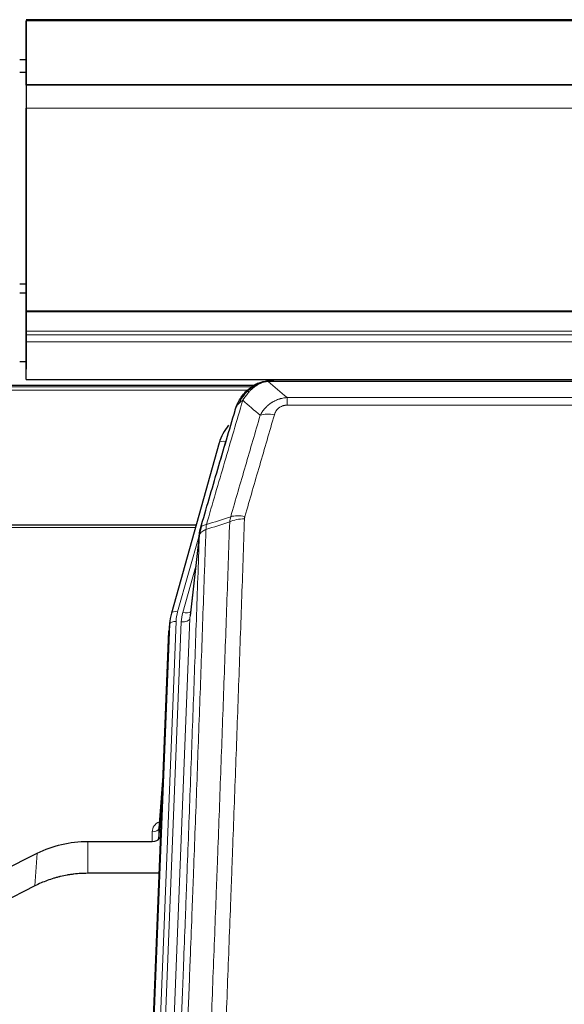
# Model space of a CAD drawing. Header units: inches. Extents: x 0 to 23760, y -13 to 16800.
# Tile 55 of 247: x 4244 to 4496, y 8278 to 8734. Entities that reach past the tile are written whole.
import ezdxf

# ---------------------------------------------------------------- set-up
doc = ezdxf.new("R2010")
doc.units = ezdxf.units.IN
doc.layers.add('254', color=7, linetype='Continuous', true_color=0xffffff)

msp = doc.modelspace()

# ---------------------------------------------------------------- linework, layer by layer
at = {"layer": '254', "color": 2, "linetype": 'Continuous', "lineweight": 25}
for p, q in [((5363.614, 8734.328), (4246.614, 8734.328)), ((4246.614, 8733.989), (4246.614, 8733.783)), ((4246.614, 8733.989), (4246.614, 8716.226)), ((4246.614, 8704.2), (4246.614, 8733.783)), ((4246.618, 8715.7), (4243.62, 8715.7)), ((4246.618, 8715.694), (4243.62, 8715.694)), ((4246.614, 8716.226), (4246.614, 8715.404)), ((4246.614, 8715.404), (4246.614, 8700.648)), ((4246.618, 8709.85), (4243.62, 8709.85)), ((5363.614, 8704.2), (4246.614, 8704.2)), ((4246.614, 8704.015), (4246.614, 8704.2)), ((5363.614, 8704.019), (4246.614, 8704.019)), ((4246.614, 8704.019), (4246.614, 8704.015)), ((4246.614, 8704.019), (4246.614, 8693.254)), ((4246.614, 8700.648), (4246.614, 8700.604)), ((4246.614, 8700.604), (4246.614, 8676.014)), ((4246.614, 8599.426), (4246.614, 8693.254)), ((4246.614, 8676.014), (4246.614, 8676.019)), ((4246.614, 8676.019), (4246.614, 8592.054)), ((4246.618, 8611.853), (4243.62, 8611.853)), ((4246.618, 8607.641), (4243.62, 8607.641)), ((4246.614, 8598.982), (4246.614, 8599.426)), ((4246.614, 8590.069), (4246.614, 8598.982)), ((4246.614, 8592.054), (4246.614, 8584.344)), ((4246.614, 8588.224), (4246.614, 8590.069)), ((4246.614, 8584.983), (4246.614, 8588.224)), ((4246.614, 8567.525), (4246.614, 8584.983)), ((4246.614, 8584.344), (4246.614, 8572.37)), ((4246.627, 8575.855), (4243.687, 8575.855)), ((4352.106, 8564.829), (4028.156, 8564.829)), ((4246.614, 8567.525), (5363.614, 8567.525)), ((4354.112, 8565.867), (4354.012, 8565.839)), ((4579.175, 8567.343), (4361.054, 8567.343)), ((4336.061, 8538.252), (4313.887, 8459.365)), ((4325.334, 8500.081), (4191.115, 8500.081)), ((4326.923, 8496.564), (4322.508, 8458.045)), ((4313.887, 8459.365), (4313.868, 8459.269)), ((4313.206, 8455.903), (4312.832, 8452.644)), ((4299.593, 8117.858), (4312.71, 8451.06)), ((4310.219, 8387.788), (4308.012, 8359.588)), ((4308.016, 8354.832), (4309.839, 8378.114)), ((4308.005, 8359.409), (4308.016, 8354.832)), ((4275.115, 8353.582), (4305.017, 8353.582)), ((4235.571, 8339.922), (4251.735, 8348.096)), ((4308.289, 8338.772), (4275.115, 8338.772)), ((4250.679, 8332.964), (4235.001, 8324.936))]:
    msp.add_line(p, q, dxfattribs=at)
at = {"layer": '254', "color": 110, "linetype": 'Continuous', "lineweight": 13}
for p, q in [((5363.614, 8733.783), (4246.614, 8733.783)), ((5363.614, 8693.254), (4246.614, 8693.254)), ((5363.614, 8599.426), (4246.614, 8599.426)), ((5363.614, 8598.982), (4246.614, 8598.982)), ((5363.614, 8590.069), (4246.614, 8590.069)), ((5363.614, 8588.224), (4246.614, 8588.224)), ((5363.614, 8584.983), (4246.614, 8584.983)), ((4351.29, 8564.268), (4029.054, 8564.268)), ((4354.012, 8565.839), (4353.944, 8565.681)), ((4581.517, 8566.68), (4358.712, 8566.68)), ((4349.33, 8562.655), (4031.014, 8562.655)), ((4367.443, 8559.212), (4572.786, 8559.212)), ((4367.443, 8559.212), (4367.443, 8555.679)), ((4572.786, 8555.679), (4367.443, 8555.679)), ((4338.949, 8538.825), (4334.224, 8522.014)), ((4325.047, 8499.05), (4191.115, 8499.05)), ((4326.848, 8495.773), (4316.775, 8459.939)), ((4326.794, 8495.052), (4322.417, 8456.872)), ((4325.148, 8481.084), (4319.123, 8459.646)), ((4299.973, 8121.296), (4313.084, 8454.318)), ((4316.078, 8455.538), (4302.967, 8122.516)), ((4305.359, 8123.351), (4318.425, 8455.245)), ((4322.417, 8456.872), (4309.351, 8124.978)), ((4313.084, 8454.318), (4312.71, 8451.06)), ((4310.212, 8387.596), (4308.005, 8359.409)), ((4305.017, 8353.582), (4305.007, 8357.998)), ((4275.115, 8353.582), (4275.115, 8338.772)), ((4251.735, 8348.096), (4250.679, 8332.964))]:
    msp.add_line(p, q, dxfattribs=at)
for centre, major_axis, ratio, start_param, end_param in [((4361.596, 8545.457), (-9.598, 2.808), 0.562843, 4.8755761, 5.6185342), ((4338.949, 8537.44), (-2.888, 0.812), 0.4480327, 4.837666, 6.2831701), ((4347.935, 8498.575), (9.604, -2.788), 0.5442898, 1.7274916, 2.473129), ((4347.748, 8497.402), (9.994, -0.345), 0.559112, 1.5901207, 2.34753), ((4316.775, 8458.554), (-2.888, 0.812), 0.4480327, 4.837666, 6.2831701), ((4340.096, 8454.788), (24.033, -0.038), 0.8858289, 2.8989744, 3.1081259), ((4342.443, 8454.495), (24.033, -0.038), 0.8858289, 2.8989744, 3.1081259), ((4319.123, 8461.493), (-3.851, 1.082), 0.4480327, 1.6960734, 2.8915811), ((4316.078, 8454.152), (-2.998, 0.118), 0.4614673, 4.7305545, 6.248991), ((4318.425, 8457.092), (-3.997, 0.157), 0.4614673, 1.5889619, 3.1073983), ((4311.01, 8357.998), (6.003, -0.046), 0.8757409, 2.0547277, 3.1504318), ((4305.007, 8359.452), (3, 0.007), 0.4848086, 4.7112485, 6.2484184)]:
    msp.add_ellipse(centre, major_axis=major_axis, ratio=ratio, start_param=start_param, end_param=end_param, dxfattribs=at)
at = {"layer": '254', "color": 2, "linetype": 'Continuous', "lineweight": 25}
for centre, major_axis, ratio, start_param, end_param in [((4362.256, 8532.238), (27.014, -0.465), 0.8900028, 2.5301108, 2.912319), ((4340.096, 8453.402), (27.027, -0.37), 0.8864308, 2.9096812, 3.1188327), ((4305.018, 8354.876), (-3, 0), 0.4313147, 1.5706417, 3.1078116)]:
    msp.add_ellipse(centre, major_axis=major_axis, ratio=ratio, start_param=start_param, end_param=end_param, dxfattribs=at)
for points, knots in [([(4347.914, 8561.471), (4348.132, 8561.706), (4348.356, 8561.935), (4349.229, 8562.785), (4349.92, 8563.366), (4350.647, 8563.892)], [0, 0, 0, 0, 0.2626999, 0.2626999, 1, 1, 1, 1]), ([(4348.9, 8561.956), (4349.086, 8562.15), (4349.275, 8562.341), (4350.047, 8563.084), (4350.657, 8563.6), (4351.927, 8564.538), (4352.586, 8564.96), (4353.488, 8565.452), (4353.715, 8565.57), (4353.944, 8565.681)], [0, 0, 0, 0, 0.125, 0.125, 0.5, 0.5, 0.875, 0.875, 1, 1, 1, 1]), ([(4353.944, 8565.681), (4354.401, 8565.905), (4354.865, 8566.104), (4356.736, 8566.806), (4358.172, 8567.112), (4359.583, 8567.201)], [0, 0, 0, 0, 0.25, 0.25, 1, 1, 1, 1]), ([(4354.112, 8565.867), (4354.69, 8566.117), (4355.278, 8566.336), (4355.959, 8566.551), (4356.046, 8566.578), (4356.134, 8566.604)], [0, 0, 0, 0, 0.8717446, 0.8717446, 1, 1, 1, 1]), ([(4361.254, 8567.341), (4361.24, 8567.341), (4361.212, 8567.342), (4361.17, 8567.342), (4361.129, 8567.343), (4361.09, 8567.343), (4361.051, 8567.343), (4361.014, 8567.343), (4360.978, 8567.343), (4360.943, 8567.342), (4360.908, 8567.342), (4360.875, 8567.341), (4360.843, 8567.341), (4360.812, 8567.34), (4360.782, 8567.339), (4360.753, 8567.338), (4360.725, 8567.337), (4360.698, 8567.336), (4360.673, 8567.335), (4360.648, 8567.333), (4360.624, 8567.332), (4360.602, 8567.331), (4360.58, 8567.33), (4360.559, 8567.329), (4360.54, 8567.328), (4360.522, 8567.327), (4360.504, 8567.325), (4360.488, 8567.324), (4360.473, 8567.323), (4360.459, 8567.322), (4360.445, 8567.321), (4360.433, 8567.321), (4360.422, 8567.32), (4360.412, 8567.319), (4360.404, 8567.318), (4360.396, 8567.318), (4360.389, 8567.317), (4360.383, 8567.317), (4360.378, 8567.316), (4360.366, 8567.315), (4360.345, 8567.314), (4360.316, 8567.311), (4360.288, 8567.308), (4360.259, 8567.306), (4360.231, 8567.303), (4360.204, 8567.3), (4360.176, 8567.297), (4360.149, 8567.294), (4360.123, 8567.291), (4360.096, 8567.288), (4360.07, 8567.285), (4360.045, 8567.281), (4360.02, 8567.278), (4359.995, 8567.275), (4359.97, 8567.271), (4359.946, 8567.268), (4359.922, 8567.264), (4359.898, 8567.26), (4359.875, 8567.257), (4359.852, 8567.253), (4359.829, 8567.249), (4359.807, 8567.245), (4359.785, 8567.241), (4359.763, 8567.238), (4359.741, 8567.234), (4359.72, 8567.23), (4359.7, 8567.226), (4359.679, 8567.222), (4359.659, 8567.217), (4359.64, 8567.213), (4359.62, 8567.209), (4359.601, 8567.205), (4359.589, 8567.202), (4359.583, 8567.201)], [0, 0, 0, 0, 0.0247661, 0.0489206, 0.0724636, 0.0953949, 0.1177147, 0.1394229, 0.1605195, 0.1810045, 0.2008779, 0.2201398, 0.23879, 0.2568287, 0.2742558, 0.2910713, 0.3072753, 0.3228676, 0.3378484, 0.3522176, 0.3659752, 0.3791212, 0.3916556, 0.4035785, 0.4148897, 0.4255894, 0.4356775, 0.445154, 0.454019, 0.4622723, 0.4699141, 0.4769443, 0.4833629, 0.48917, 0.4943654, 0.4989493, 0.5029216, 0.5062824, 0.5090316, 0.5111692, 0.5284651, 0.5456049, 0.5625886, 0.5794163, 0.5960881, 0.612604, 0.6289642, 0.6451687, 0.6612176, 0.6771111, 0.6928491, 0.7084319, 0.7238594, 0.7391318, 0.7542492, 0.7692118, 0.7840195, 0.7986726, 0.8131712, 0.8275153, 0.8417051, 0.8557408, 0.8696224, 0.8833501, 0.8969241, 0.9103445, 0.9236114, 0.936725, 0.9496856, 0.9624932, 0.975148, 0.9876502, 1, 1, 1, 1]), ([(4344.032, 8555.047), (4344.644, 8556.786), (4345.54, 8558.475), (4347.07, 8560.511), (4347.48, 8561.002), (4347.914, 8561.471)], [0, 0, 0, 0, 0.75, 0.75, 1, 1, 1, 1]), ([(4347.535, 8561.001), (4347.592, 8561.103), (4347.661, 8561.206), (4347.797, 8561.362), (4347.853, 8561.418), (4347.914, 8561.471)], [0, 0, 0, 0, 0.6295096, 0.6295096, 1, 1, 1, 1]), ([(4343.393, 8553.272), (4343.399, 8553.294), (4343.41, 8553.339), (4343.428, 8553.404), (4343.447, 8553.47), (4343.465, 8553.535), (4343.484, 8553.6), (4343.503, 8553.665), (4343.521, 8553.73), (4343.541, 8553.794), (4343.56, 8553.858), (4343.579, 8553.921), (4343.599, 8553.985), (4343.619, 8554.048), (4343.639, 8554.11), (4343.659, 8554.173), (4343.679, 8554.235), (4343.699, 8554.297), (4343.72, 8554.358), (4343.741, 8554.42), (4343.761, 8554.481), (4343.782, 8554.542), (4343.803, 8554.602), (4343.825, 8554.662), (4343.846, 8554.722), (4343.867, 8554.782), (4343.889, 8554.841), (4343.911, 8554.9), (4343.933, 8554.959), (4343.955, 8555.017), (4343.977, 8555.075), (4343.999, 8555.133), (4344.021, 8555.191), (4344.044, 8555.248), (4344.066, 8555.305), (4344.089, 8555.362), (4344.112, 8555.418), (4344.134, 8555.474), (4344.157, 8555.53), (4344.18, 8555.586), (4344.203, 8555.641), (4344.227, 8555.696), (4344.25, 8555.751), (4344.273, 8555.805), (4344.297, 8555.86), (4344.32, 8555.914), (4344.344, 8555.967), (4344.368, 8556.02), (4344.392, 8556.074), (4344.415, 8556.126), (4344.439, 8556.179), (4344.463, 8556.231), (4344.487, 8556.283), (4344.511, 8556.335), (4344.536, 8556.386), (4344.56, 8556.437), (4344.584, 8556.488), (4344.609, 8556.538), (4344.633, 8556.589), (4344.657, 8556.639), (4344.682, 8556.688), (4344.707, 8556.738), (4344.731, 8556.787), (4344.756, 8556.836), (4344.78, 8556.884), (4344.805, 8556.933), (4344.824, 8556.969), (4344.834, 8556.989), (4344.836, 8556.993)], [0, 0, 0, 0, 0.0171812, 0.0343046, 0.0513704, 0.0683783, 0.0853286, 0.1022212, 0.119056, 0.1358331, 0.1525524, 0.1692141, 0.185818, 0.2023642, 0.2188526, 0.2352834, 0.2516564, 0.2679717, 0.2842292, 0.3004291, 0.3165712, 0.3326555, 0.3486822, 0.3646511, 0.3805623, 0.3964158, 0.4122116, 0.4279496, 0.4436299, 0.4592525, 0.4748173, 0.4903244, 0.5057738, 0.5211655, 0.5364994, 0.5517757, 0.5669942, 0.5821549, 0.597258, 0.6123033, 0.6272909, 0.6422208, 0.6570929, 0.6719073, 0.686664, 0.701363, 0.7160042, 0.7305878, 0.7451136, 0.7595816, 0.773992, 0.7883446, 0.8026395, 0.8168767, 0.8310561, 0.8451778, 0.8592418, 0.8732481, 0.8871967, 0.9010875, 0.9149206, 0.928696, 0.9424136, 0.9560736, 0.9696758, 0.9832203, 0.996707, 1, 1, 1, 1]), ([(4343.393, 8553.272), (4343.477, 8553.733), (4343.619, 8554.184), (4343.882, 8554.763), (4343.954, 8554.906), (4344.032, 8555.047)], [0, 0, 0, 0, 0.75, 0.75, 1, 1, 1, 1]), ([(4327.35, 8498.503), (4330.036, 8507.714), (4332.716, 8516.884), (4336.726, 8530.577), (4338.062, 8535.131), (4340.73, 8544.217), (4342.062, 8548.75), (4343.393, 8553.272)], [0, 0, 0, 0, 0.5, 0.5, 0.75, 0.75, 1, 1, 1, 1]), ([(4326.794, 8495.052), (4326.794, 8495.063), (4326.796, 8495.103), (4326.799, 8495.189), (4326.806, 8495.328), (4326.818, 8495.521), (4326.836, 8495.767), (4326.865, 8496.066), (4326.907, 8496.418), (4326.951, 8496.718), (4326.989, 8496.949), (4327.014, 8497.092), (4327.041, 8497.231), (4327.067, 8497.366), (4327.095, 8497.498), (4327.123, 8497.625), (4327.151, 8497.748), (4327.179, 8497.868), (4327.208, 8497.983), (4327.236, 8498.095), (4327.265, 8498.202), (4327.293, 8498.306), (4327.322, 8498.406), (4327.341, 8498.471), (4327.35, 8498.503)], [0, 0, 0, 0, 0.0092499, 0.0337179, 0.073404, 0.128308, 0.1984299, 0.2837694, 0.3843264, 0.5001005, 0.5424888, 0.5838484, 0.6241794, 0.6634821, 0.7017567, 0.7390032, 0.7752221, 0.8104134, 0.8445775, 0.8777146, 0.909825, 0.9409091, 0.9709673, 1, 1, 1, 1]), ([(4251.735, 8348.096), (4255.268, 8349.882), (4259.07, 8351.262), (4266.953, 8353.111), (4271.034, 8353.582), (4275.115, 8353.582)], [0, 0, 0, 0, 0.5, 0.5, 1, 1, 1, 1]), ([(4275.115, 8338.772), (4274.045, 8338.772), (4271.91, 8338.709), (4269.784, 8338.523), (4268.458, 8338.368), (4268.193, 8338.335), (4267.665, 8338.266), (4266.873, 8338.155), (4266.085, 8338.028), (4264.515, 8337.75), (4263.475, 8337.535), (4262.313, 8337.258), (4262.184, 8337.227), (4261.926, 8337.164), (4261.54, 8337.067), (4260.644, 8336.833), (4259.884, 8336.616), (4258.374, 8336.16), (4256.387, 8335.495), (4254.453, 8334.718), (4252.546, 8333.884), (4251.605, 8333.439), (4250.679, 8332.964)], [0, 0, 0, 0, 0.125, 0.25, 0.25, 0.28125, 0.28125, 0.3125, 0.375, 0.375, 0.5, 0.5, 0.515625, 0.515625, 0.53125, 0.5625, 0.625, 0.625, 0.75, 0.875, 0.875, 1, 1, 1, 1])]:
    msp.add_open_spline(points, degree=3, knots=knots, dxfattribs=at)
at = {"layer": '254', "color": 110, "linetype": 'Continuous', "lineweight": 13}
for points, knots in [([(4350.125, 8562.168), (4350.274, 8562.327), (4350.426, 8562.482), (4351.04, 8563.091), (4351.519, 8563.519), (4352.513, 8564.305), (4353.028, 8564.664), (4353.735, 8565.088), (4353.914, 8565.19), (4354.094, 8565.287)], [0, 0, 0, 0, 0.125, 0.125, 0.5, 0.5, 0.875, 0.875, 1, 1, 1, 1]), ([(4353.944, 8565.681), (4353.942, 8565.652), (4353.944, 8565.619), (4353.957, 8565.534), (4353.973, 8565.478), (4354.021, 8565.374), (4354.053, 8565.326), (4354.094, 8565.287)], [0, 0, 0, 0, 0.25, 0.25, 0.625, 0.625, 1, 1, 1, 1]), ([(4354.094, 8565.287), (4354.454, 8565.482), (4354.822, 8565.658), (4356.315, 8566.285), (4357.492, 8566.579), (4358.712, 8566.68)], [0, 0, 0, 0, 0.25, 0.25, 1, 1, 1, 1]), ([(4359.583, 8567.201), (4359.575, 8567.199), (4359.559, 8567.195), (4359.535, 8567.19), (4359.512, 8567.184), (4359.489, 8567.178), (4359.466, 8567.172), (4359.444, 8567.166), (4359.422, 8567.16), (4359.4, 8567.154), (4359.379, 8567.148), (4359.358, 8567.142), (4359.337, 8567.135), (4359.317, 8567.129), (4359.297, 8567.122), (4359.277, 8567.116), (4359.258, 8567.109), (4359.239, 8567.102), (4359.22, 8567.095), (4359.202, 8567.088), (4359.184, 8567.081), (4359.166, 8567.074), (4359.149, 8567.067), (4359.132, 8567.06), (4359.115, 8567.053), (4359.099, 8567.045), (4359.083, 8567.038), (4359.067, 8567.03), (4359.052, 8567.023), (4359.037, 8567.015), (4359.022, 8567.007), (4359.008, 8567), (4358.994, 8566.992), (4358.98, 8566.984), (4358.967, 8566.976), (4358.954, 8566.968), (4358.941, 8566.96), (4358.929, 8566.951), (4358.917, 8566.943), (4358.905, 8566.935), (4358.894, 8566.926), (4358.883, 8566.918), (4358.872, 8566.91), (4358.861, 8566.901), (4358.851, 8566.892), (4358.842, 8566.884), (4358.832, 8566.875), (4358.823, 8566.866), (4358.815, 8566.857), (4358.806, 8566.849), (4358.798, 8566.84), (4358.79, 8566.831), (4358.783, 8566.822), (4358.776, 8566.813), (4358.769, 8566.803), (4358.763, 8566.794), (4358.757, 8566.785), (4358.751, 8566.776), (4358.746, 8566.766), (4358.74, 8566.757), (4358.736, 8566.748), (4358.731, 8566.738), (4358.727, 8566.729), (4358.723, 8566.719), (4358.72, 8566.71), (4358.717, 8566.7), (4358.714, 8566.69), (4358.713, 8566.684), (4358.712, 8566.68)], [0, 0, 0, 0, 0.0185022, 0.0368847, 0.0551481, 0.073293, 0.0913199, 0.1092294, 0.1270222, 0.1446988, 0.1622598, 0.1797059, 0.1970378, 0.2142561, 0.2313614, 0.2483544, 0.265236, 0.2820066, 0.2986672, 0.3152184, 0.331661, 0.3479958, 0.3642235, 0.380345, 0.3963611, 0.4122725, 0.4280803, 0.4437851, 0.459388, 0.4748898, 0.4902915, 0.5055939, 0.5207981, 0.535905, 0.5509156, 0.565831, 0.5806521, 0.5953801, 0.6100159, 0.6245607, 0.6390157, 0.6533819, 0.6676604, 0.6818526, 0.6959596, 0.7099825, 0.7239227, 0.7377815, 0.75156, 0.7652597, 0.7788818, 0.7924277, 0.8058989, 0.8192966, 0.8326224, 0.8458776, 0.8590638, 0.8721825, 0.8852351, 0.8982233, 0.9111485, 0.9240124, 0.9368166, 0.9495628, 0.9622525, 0.9748874, 0.9874694, 1, 1, 1, 1]), ([(4345.242, 8556.631), (4345.941, 8558.084), (4346.811, 8559.478), (4348.172, 8561.161), (4348.529, 8561.567), (4348.9, 8561.956)], [0, 0, 0, 0, 0.75, 0.75, 1, 1, 1, 1]), ([(4346.949, 8557.961), (4347.642, 8559.077), (4348.409, 8560.174), (4349.535, 8561.524), (4349.826, 8561.852), (4350.125, 8562.168)], [0, 0, 0, 0, 0.75, 0.75, 1, 1, 1, 1]), ([(4347.914, 8561.471), (4347.945, 8561.498), (4347.978, 8561.524), (4348.112, 8561.625), (4348.225, 8561.695), (4348.475, 8561.817), (4348.611, 8561.869), (4348.802, 8561.929), (4348.851, 8561.943), (4348.9, 8561.956)], [0, 0, 0, 0, 0.125, 0.125, 0.5, 0.5, 0.875, 0.875, 1, 1, 1, 1]), ([(4348.9, 8561.956), (4348.999, 8561.982), (4349.1, 8562.005), (4349.357, 8562.056), (4349.515, 8562.079), (4349.825, 8562.124), (4349.979, 8562.144), (4350.125, 8562.168)], [0, 0, 0, 0, 0.25, 0.25, 0.625, 0.625, 1, 1, 1, 1]), ([(4346.949, 8557.961), (4345.551, 8553.207), (4344.152, 8548.441), (4341.35, 8538.885), (4339.947, 8534.095), (4335.733, 8519.692), (4332.917, 8510.045), (4330.095, 8500.352)], [0, 0, 0, 0, 0.25, 0.25, 0.5, 0.5, 1, 1, 1, 1]), ([(4344.032, 8555.047), (4344.071, 8555.117), (4344.111, 8555.187), (4344.279, 8555.465), (4344.418, 8555.669), (4344.721, 8556.065), (4344.885, 8556.258), (4345.121, 8556.508), (4345.181, 8556.57), (4345.242, 8556.631)], [0, 0, 0, 0, 0.125, 0.125, 0.5, 0.5, 0.875, 0.875, 1, 1, 1, 1]), ([(4345.242, 8556.631), (4345.365, 8556.753), (4345.493, 8556.873), (4345.825, 8557.164), (4346.036, 8557.333), (4346.478, 8557.658), (4346.709, 8557.813), (4346.949, 8557.961)], [0, 0, 0, 0, 0.25, 0.25, 0.625, 0.625, 1, 1, 1, 1]), ([(4355.016, 8550.999), (4355.314, 8551.567), (4355.64, 8552.114), (4356.353, 8553.166), (4356.74, 8553.67), (4357.368, 8554.392), (4357.64, 8554.686), (4357.925, 8554.97), (4358.04, 8555.083), (4358.098, 8555.14), (4358.274, 8555.306), (4358.393, 8555.415), (4358.995, 8555.951), (4359.504, 8556.348), (4360.176, 8556.803), (4360.313, 8556.891), (4360.52, 8557.022), (4360.589, 8557.064), (4360.729, 8557.149), (4360.799, 8557.19), (4361.151, 8557.395), (4361.438, 8557.549), (4362.314, 8557.983), (4362.919, 8558.233), (4363.622, 8558.47), (4363.701, 8558.495), (4363.859, 8558.546), (4363.938, 8558.57), (4364.176, 8558.642), (4364.335, 8558.687), (4364.815, 8558.814), (4365.137, 8558.888), (4366.113, 8559.079), (4366.773, 8559.166), (4367.443, 8559.212)], [0, 0, 0, 0, 0.125, 0.125, 0.25, 0.25, 0.3125, 0.328125, 0.328125, 0.34375, 0.34375, 0.375, 0.375, 0.5, 0.5, 0.53125, 0.53125, 0.546875, 0.546875, 0.5625, 0.5625, 0.625, 0.625, 0.75, 0.75, 0.765625, 0.765625, 0.78125, 0.78125, 0.8125, 0.8125, 0.875, 0.875, 1, 1, 1, 1]), ([(4361.596, 8551.244), (4361.617, 8551.316), (4361.639, 8551.388), (4361.686, 8551.531), (4361.71, 8551.603), (4361.785, 8551.816), (4361.84, 8551.957), (4361.957, 8552.235), (4362.021, 8552.372), (4362.158, 8552.644), (4362.231, 8552.778), (4362.388, 8553.042), (4362.472, 8553.173), (4362.607, 8553.365), (4362.654, 8553.428), (4362.75, 8553.554), (4362.8, 8553.617), (4362.954, 8553.801), (4363.062, 8553.92), (4363.29, 8554.149), (4363.41, 8554.259), (4363.599, 8554.418), (4363.696, 8554.496), (4363.797, 8554.571), (4363.866, 8554.62), (4363.9, 8554.645), (4364.075, 8554.765), (4364.219, 8554.854), (4364.666, 8555.103), (4364.983, 8555.242), (4365.403, 8555.382), (4365.488, 8555.408), (4365.661, 8555.457), (4365.748, 8555.479), (4366.01, 8555.541), (4366.185, 8555.575), (4366.54, 8555.628), (4366.719, 8555.647), (4367.079, 8555.673), (4367.261, 8555.679), (4367.443, 8555.679)], [0, 0, 0, 0, 0.03125, 0.03125, 0.0625, 0.0625, 0.125, 0.125, 0.1875, 0.1875, 0.25, 0.25, 0.3125, 0.3125, 0.34375, 0.34375, 0.375, 0.375, 0.4375, 0.4375, 0.5, 0.5, 0.53125, 0.546875, 0.546875, 0.5625, 0.5625, 0.625, 0.625, 0.75, 0.75, 0.78125, 0.78125, 0.8125, 0.8125, 0.875, 0.875, 0.9375, 0.9375, 1, 1, 1, 1]), ([(4341.339, 8504.002), (4343.627, 8511.895), (4345.911, 8519.758), (4349.33, 8531.508), (4350.469, 8535.417), (4352.744, 8543.22), (4353.881, 8547.113), (4355.016, 8550.999)], [0, 0, 0, 0, 0.5, 0.5, 0.75, 0.75, 1, 1, 1, 1]), ([(4361.596, 8551.244), (4360.462, 8547.352), (4359.327, 8543.452), (4357.055, 8535.637), (4355.917, 8531.722), (4352.502, 8519.954), (4350.221, 8512.078), (4347.935, 8504.173)], [0, 0, 0, 0, 0.25, 0.25, 0.5, 0.5, 1, 1, 1, 1]), ([(4330.095, 8500.352), (4329.687, 8500.317), (4329.314, 8500.247), (4328.655, 8500.044), (4328.37, 8499.91), (4327.899, 8499.588), (4327.713, 8499.4), (4327.449, 8498.98), (4327.371, 8498.749), (4327.35, 8498.503)], [0, 0, 0, 0, 0.25, 0.25, 0.5, 0.5, 0.75, 0.75, 1, 1, 1, 1]), ([(4328.906, 8183.032), (4329.464, 8196.845), (4330.566, 8224.34), (4332.176, 8265.192), (4333.22, 8292.166), (4333.991, 8312.299), (4334.374, 8322.341), (4334.753, 8332.346), (4335.005, 8339.008), (4335.13, 8342.335), (4335.754, 8358.949), (4336.246, 8372.169), (4336.973, 8391.894), (4337.213, 8398.449), (4337.689, 8411.524), (4337.925, 8418.042), (4338.628, 8437.54), (4339.55, 8463.387), (4340.442, 8488.932), (4340.88, 8501.63)], [0, 0, 0, 0, 0.125, 0.25, 0.375, 0.375, 0.4375, 0.46875, 0.46875, 0.5, 0.5, 0.625, 0.625, 0.6875, 0.6875, 0.75, 0.75, 0.875, 1, 1, 1, 1]), ([(4329.883, 8498.061), (4329.904, 8498.462), (4329.92, 8498.849), (4329.978, 8499.607), (4330.02, 8499.979), (4330.095, 8500.352)], [0, 0, 0, 0, 0.5, 0.5, 1, 1, 1, 1]), ([(4347.748, 8502.996), (4347.31, 8490.282), (4346.42, 8464.704), (4345.499, 8438.824), (4344.797, 8419.302), (4344.561, 8412.775), (4344.085, 8399.684), (4343.845, 8393.12), (4343.12, 8373.371), (4342.629, 8360.134), (4342.005, 8343.498), (4341.88, 8340.167), (4341.629, 8333.497), (4341.25, 8323.479), (4340.868, 8313.424), (4340.097, 8293.266), (4339.055, 8266.257), (4337.447, 8225.353), (4336.347, 8197.823), (4335.789, 8183.993)], [0, 0, 0, 0, 0.125, 0.25, 0.25, 0.3125, 0.3125, 0.375, 0.375, 0.5, 0.5, 0.53125, 0.53125, 0.5625, 0.625, 0.625, 0.75, 0.875, 1, 1, 1, 1]), ([(4347.748, 8502.996), (4347.754, 8503.194), (4347.773, 8503.392), (4347.836, 8503.784), (4347.879, 8503.979), (4347.935, 8504.173)], [0, 0, 0, 0, 0.5, 0.5, 1, 1, 1, 1]), ([(4329.883, 8498.061), (4329.827, 8496.449), (4329.772, 8494.835), (4329.66, 8491.606), (4329.491, 8486.759), (4329.096, 8475.424), (4328.752, 8465.665), (4328.059, 8446.088), (4327.118, 8419.832), (4325.66, 8379.987), (4324.656, 8353.116), (4324.082, 8337.915), (4324.018, 8336.225), (4323.89, 8332.842), (4323.697, 8327.765), (4323.246, 8315.894), (4322.854, 8305.68), (4322.526, 8297.145), (4322.46, 8295.437), (4322.328, 8292.019), (4322.13, 8286.889), (4321.665, 8274.897), (4321.262, 8264.581), (4320.45, 8243.899), (4319.353, 8216.191), (4318.226, 8188.218), (4317.654, 8174.165)], [0, 0, 0, 0, 0.015625, 0.015625, 0.03125, 0.0625, 0.125, 0.125, 0.25, 0.375, 0.5, 0.5, 0.515625, 0.515625, 0.53125, 0.5625, 0.625, 0.625, 0.640625, 0.640625, 0.65625, 0.6875, 0.75, 0.75, 0.875, 1, 1, 1, 1]), ([(4329.883, 8498.061), (4329.871, 8498.056), (4329.845, 8498.047), (4329.807, 8498.032), (4329.769, 8498.018), (4329.731, 8498.003), (4329.693, 8497.987), (4329.654, 8497.972), (4329.616, 8497.956), (4329.577, 8497.94), (4329.538, 8497.924), (4329.5, 8497.908), (4329.461, 8497.891), (4329.422, 8497.874), (4329.383, 8497.856), (4329.344, 8497.839), (4329.305, 8497.821), (4329.265, 8497.802), (4329.226, 8497.784), (4329.187, 8497.765), (4329.148, 8497.746), (4329.109, 8497.727), (4329.069, 8497.707), (4329.03, 8497.687), (4328.991, 8497.667), (4328.952, 8497.646), (4328.913, 8497.625), (4328.874, 8497.604), (4328.834, 8497.582), (4328.795, 8497.56), (4328.756, 8497.538), (4328.718, 8497.516), (4328.679, 8497.493), (4328.64, 8497.47), (4328.602, 8497.446), (4328.563, 8497.422), (4328.525, 8497.398), (4328.486, 8497.374), (4328.448, 8497.349), (4328.41, 8497.324), (4328.372, 8497.298), (4328.335, 8497.273), (4328.297, 8497.247), (4328.26, 8497.22), (4328.223, 8497.193), (4328.186, 8497.166), (4328.149, 8497.139), (4328.113, 8497.111), (4328.077, 8497.083), (4328.041, 8497.054), (4328.005, 8497.025), (4327.97, 8496.996), (4327.934, 8496.966), (4327.9, 8496.937), (4327.865, 8496.906), (4327.831, 8496.876), (4327.797, 8496.845), (4327.763, 8496.813), (4327.73, 8496.782), (4327.695, 8496.747), (4327.658, 8496.711), (4327.619, 8496.671), (4327.582, 8496.632), (4327.545, 8496.592), (4327.509, 8496.552), (4327.474, 8496.512), (4327.44, 8496.471), (4327.406, 8496.431), (4327.374, 8496.39), (4327.342, 8496.349), (4327.311, 8496.308), (4327.281, 8496.267), (4327.252, 8496.225), (4327.224, 8496.183), (4327.196, 8496.141), (4327.17, 8496.099), (4327.144, 8496.057), (4327.119, 8496.015), (4327.095, 8495.972), (4327.072, 8495.93), (4327.05, 8495.887), (4327.028, 8495.844), (4327.008, 8495.801), (4326.988, 8495.758), (4326.969, 8495.714), (4326.951, 8495.671), (4326.934, 8495.627), (4326.918, 8495.584), (4326.903, 8495.54), (4326.889, 8495.496), (4326.875, 8495.452), (4326.862, 8495.408), (4326.851, 8495.364), (4326.84, 8495.319), (4326.83, 8495.275), (4326.821, 8495.231), (4326.813, 8495.186), (4326.806, 8495.142), (4326.799, 8495.097), (4326.796, 8495.067), (4326.794, 8495.052)], [0, 0, 0, 0, 0.0069372, 0.0139334, 0.0209887, 0.028103, 0.0352764, 0.0425088, 0.0498003, 0.0571509, 0.0645605, 0.0720292, 0.0795569, 0.0871437, 0.0947896, 0.1024945, 0.1102584, 0.1180815, 0.1259636, 0.1339048, 0.141905, 0.1499643, 0.1580827, 0.1662601, 0.1744966, 0.1827922, 0.1911468, 0.1995605, 0.2080333, 0.2165651, 0.225156, 0.233806, 0.2425151, 0.2512832, 0.2601104, 0.2689967, 0.277942, 0.2869465, 0.29601, 0.3051325, 0.3143142, 0.3235549, 0.3328547, 0.3422136, 0.3516315, 0.3611085, 0.3706446, 0.3802398, 0.3898941, 0.3996074, 0.4093798, 0.4192113, 0.4291019, 0.4390515, 0.4490602, 0.459128, 0.4692549, 0.4794409, 0.4896859, 0.4999901, 0.5124905, 0.524991, 0.5374914, 0.5499918, 0.5624922, 0.5749926, 0.587493, 0.5999934, 0.6124937, 0.6249941, 0.6374944, 0.6499948, 0.6624951, 0.6749954, 0.6874957, 0.699996, 0.7124963, 0.7249966, 0.7374968, 0.7499971, 0.7624973, 0.7749976, 0.7874978, 0.799998, 0.8124982, 0.8249984, 0.8374986, 0.8499988, 0.8624989, 0.8749991, 0.8874992, 0.8999993, 0.9124995, 0.9249996, 0.9374997, 0.9499998, 0.9624998, 0.9749999, 0.9875, 1, 1, 1, 1]), ([(4314.599, 8172.384), (4315.169, 8186.384), (4316.293, 8214.252), (4317.387, 8241.855), (4318.196, 8262.459), (4318.598, 8272.736), (4319.062, 8284.683), (4319.26, 8289.794), (4319.391, 8293.199), (4319.457, 8294.901), (4319.785, 8303.403), (4320.175, 8313.579), (4320.625, 8325.404), (4320.817, 8330.462), (4320.945, 8333.832), (4321.009, 8335.516), (4321.581, 8350.66), (4322.582, 8377.428), (4324.037, 8417.122), (4325.443, 8456.356), (4326.349, 8482.205), (4326.794, 8495.052)], [0, 0, 0, 0, 0.125, 0.25, 0.25, 0.3125, 0.34375, 0.359375, 0.359375, 0.375, 0.375, 0.4375, 0.46875, 0.484375, 0.484375, 0.5, 0.5, 0.625, 0.75, 0.875, 1, 1, 1, 1])]:
    msp.add_open_spline(points, degree=3, knots=knots, dxfattribs=at)
at = {"layer": '254', "color": 2, "linetype": 'Continuous', "lineweight": 25}
for points, degree in [([(4354.014, 8565.84), (4352.147, 8565.006), (4350.501, 8563.785)], 2), ([(4359.519, 8567.263), (4360.101, 8567.319), (4360.68, 8567.344), (4361.254, 8567.341)], 3), ([(4327.667, 8499.314), (4326.917, 8496.483)], 1)]:
    msp.add_open_spline(points, degree=degree, dxfattribs=at)
at = {"layer": '254', "color": 110, "linetype": 'Continuous', "lineweight": 13}
for points in [[(4358.712, 8566.68), (4361.605, 8564.189), (4364.515, 8561.699), (4367.443, 8559.212)], [(4355.016, 8550.999), (4352.312, 8553.318), (4349.623, 8555.639), (4346.949, 8557.961)], [(4340.88, 8501.63), (4337.214, 8500.438), (4333.548, 8499.249), (4329.883, 8498.061)], [(4330.095, 8500.352), (4333.843, 8501.567), (4337.59, 8502.783), (4341.339, 8504.002)], [(4340.88, 8501.63), (4340.921, 8502.036), (4341.038, 8502.839), (4341.226, 8503.618), (4341.339, 8504.002)]]:
    msp.add_open_spline(points, degree=3, dxfattribs=at)

doc.saveas('drawing.dxf')
